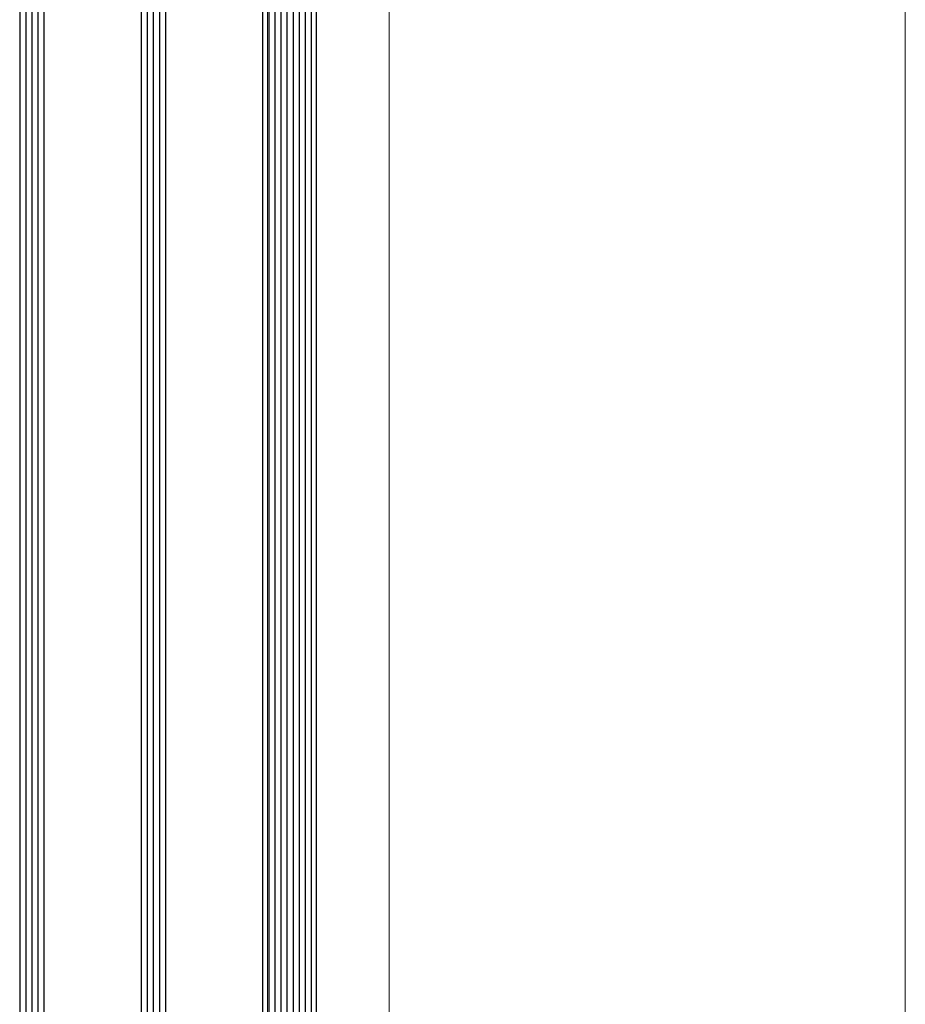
# Model space of a CAD drawing. Extents: x 4615668 to 9294084, y 5325188 to 10688993.
# Tile 185 of 256: x 4635731 to 4635746, y 5332253 to 5332270. Entities that reach past the tile are written whole.
import ezdxf

# ---------------------------------------------------------------- set-up
doc = ezdxf.new("R2010")
doc.units = 0
doc.header["$MEASUREMENT"] = 0
doc.layers.add('A_wymiary', color=152, linetype='Continuous', lineweight=5)
doc.layers.add('Wymiat 100', color=251, linetype='Continuous', lineweight=5)
doc.layers.add('CrossSectionsGlass', color=7, linetype='Continuous')

# ---------------------------------------------------------------- blocks, each defined once
blk = doc.blocks.new('G$CA57B7548')
at = {"layer": 'A_wymiary', "ltscale": 40}
for points in [[(8.5, 678.989), (6.5, 678.989), (6.5, 45.989), (8.5, 45.989)], [(8.5, 45.989), (17, 45.989), (17, 678.989), (8.5, 678.989)]]:
    blk.add_lwpolyline(points, close=True, dxfattribs=at)
at = {"layer": 'CrossSectionsGlass'}
for p, q in [((2.42, 675.339), (2.42, 409.639)), ((2.52, 675.389), (2.52, 409.589)), ((2.62, 675.389), (2.62, 409.589)), ((2.72, 675.389), (2.72, 409.589)), ((2.82, 675.339), (2.82, 409.639)), ((4.42, 675.339), (4.42, 409.639)), ((4.52, 675.389), (4.52, 409.589)), ((4.62, 675.389), (4.62, 409.589)), ((4.72, 675.389), (4.72, 409.589)), ((4.82, 675.339), (4.82, 409.639)), ((6.42, 675.339), (6.42, 409.639)), ((6.52, 675.389), (6.52, 409.589)), ((6.62, 675.389), (6.62, 409.589)), ((6.72, 675.389), (6.72, 409.589)), ((6.82, 675.389), (6.82, 409.589)), ((6.92, 675.389), (6.92, 409.589)), ((7.02, 675.389), (7.02, 409.589)), ((7.12, 675.389), (7.12, 409.589)), ((7.22, 675.389), (7.22, 409.589)), ((7.3, 675.339), (7.3, 409.639))]:
    blk.add_line(p, q, dxfattribs=at)

msp = doc.modelspace()

# ---------------------------------------------------------------- block references
at = {"layer": 'Wymiat 100', "color": 5, "lineweight": 0, "ltscale": 40}
msp.add_blockref('G$CA57B7548', (4635729.034, 5331615.778), dxfattribs=at)

doc.saveas('drawing.dxf')
